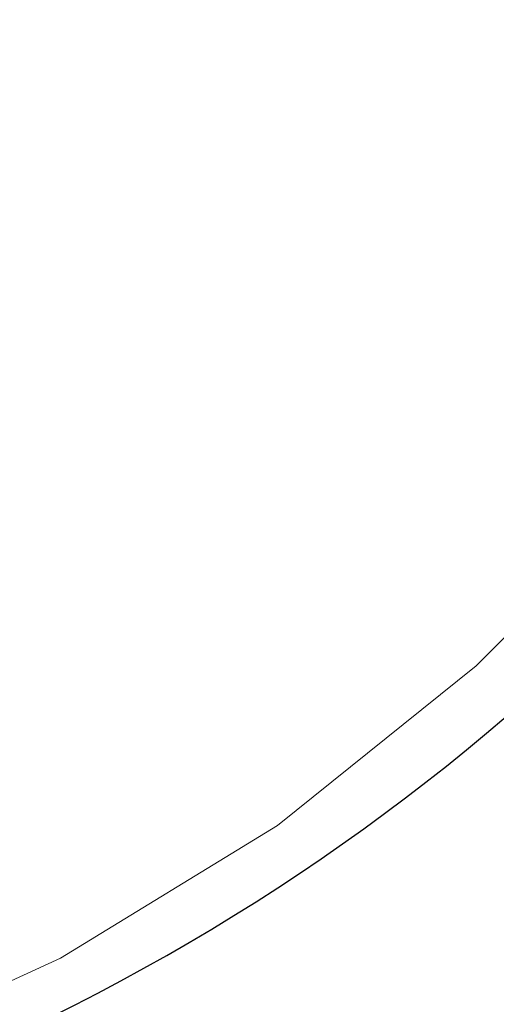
# Model space of a CAD drawing. Header units: inches. Extents: x 0 to 612, y 155 to 655.
# Tile 22 of 79: x 83.57 to 86.51, y 299.05 to 305.11. Entities that reach past the tile are written whole.
import ezdxf

# ---------------------------------------------------------------- set-up
doc = ezdxf.new("R2010")
doc.units = ezdxf.units.IN
doc.header["$MEASUREMENT"] = 0
doc.layers.add('Layer 1', color=7, linetype='Continuous')

# ---------------------------------------------------------------- blocks, each defined once
blk = doc.blocks.new('block 1612')
at = {"layer": 'Layer 1', "lineweight": 0}
for points in [[(87.4893, 302.2451)], [(86.3813, 301.1328)]]:
    blk.add_lwpolyline(points, dxfattribs=at)
blk.add_open_spline([(87.4893, 302.2451), (87.4893, 302.2451), (86.3813, 301.1328), (86.3813, 301.1328), (86.3813, 301.1328), (87.4893, 302.2451), (87.4893, 302.2451)], degree=3, knots=[0, 0, 0, 0, 1, 1, 1, 2, 2, 2, 2], dxfattribs=at)
blk = doc.blocks.new('block 1613')
at = {"layer": 'Layer 1', "lineweight": 0}
for points in [[(86.3813, 301.1328)], [(85.1582, 300.1494)]]:
    blk.add_lwpolyline(points, dxfattribs=at)
blk.add_open_spline([(86.3813, 301.1328), (86.3813, 301.1328), (85.1582, 300.1494), (85.1582, 300.1494), (85.1582, 300.1494), (86.3813, 301.1328), (86.3813, 301.1328)], degree=3, knots=[0, 0, 0, 0, 1, 1, 1, 2, 2, 2, 2], dxfattribs=at)
blk = doc.blocks.new('block 1614')
at = {"layer": 'Layer 1', "lineweight": 0}
for points in [[(85.1582, 300.1494)], [(83.8218, 299.333)]]:
    blk.add_lwpolyline(points, dxfattribs=at)
blk.add_open_spline([(85.1582, 300.1494), (85.1582, 300.1494), (83.8218, 299.333), (83.8218, 299.333), (83.8218, 299.333), (85.1582, 300.1494), (85.1582, 300.1494)], degree=3, knots=[0, 0, 0, 0, 1, 1, 1, 2, 2, 2, 2], dxfattribs=at)
blk = doc.blocks.new('block 1615')
at = {"layer": 'Layer 1', "lineweight": 0}
for points in [[(83.8218, 299.333)], [(82.3989, 298.6797)]]:
    blk.add_lwpolyline(points, dxfattribs=at)
blk.add_open_spline([(83.8218, 299.333), (83.8218, 299.333), (82.3989, 298.6797), (82.3989, 298.6797), (82.3989, 298.6797), (83.8218, 299.333), (83.8218, 299.333)], degree=3, knots=[0, 0, 0, 0, 1, 1, 1, 2, 2, 2, 2], dxfattribs=at)
blk = doc.blocks.new('block 1606')
at = {"layer": 'Layer 1'}
for name in ['block 1612', 'block 1613', 'block 1614', 'block 1615']:
    blk.add_blockref(name, (0, 0), dxfattribs=at)
blk = doc.blocks.new('block 1605')
at = {"layer": 'Layer 1'}
blk.add_blockref('block 1606', (0, 0), dxfattribs=at)
blk = doc.blocks.new('block 1711')
at = {"layer": 'Layer 1', "color": 7, "lineweight": 25}
blk.add_open_spline([(77.8296, 297.5977), (85.2031, 297.5977), (91.1802, 303.5156), (91.1802, 310.8145), (91.1802, 310.8145), (91.1802, 310.8145), (91.1802, 310.8145), (91.1802, 318.1143), (85.2031, 324.0312), (77.8296, 324.0312), (77.8296, 324.0312), (77.8296, 324.0312), (77.8296, 324.0312), (77.8296, 324.0312), (77.8296, 324.0312), (77.8296, 324.0312)], degree=3, knots=[0, 0, 0, 0, 1, 1, 1, 2, 2, 2, 3, 3, 3, 4, 4, 4, 5, 5, 5, 5], dxfattribs=at)
blk = doc.blocks.new('block 1710')
at = {"layer": 'Layer 1'}
blk.add_blockref('block 1711', (0, 0), dxfattribs=at)
blk = doc.blocks.new('block 1709')
at = {"layer": 'Layer 1'}
blk.add_blockref('block 1710', (0, 0), dxfattribs=at)
blk = doc.blocks.new('block 1792')
at = {"layer": 'Layer 1', "color": 7, "lineweight": 25}
blk.add_open_spline([(77.8296, 297.5977), (85.2031, 297.5977), (91.1802, 303.5156), (91.1802, 310.8145), (91.1802, 310.8145), (91.1802, 310.8145), (91.1802, 310.8145), (91.1802, 318.1143), (85.2031, 324.0312), (77.8296, 324.0312), (77.8296, 324.0312), (77.8296, 324.0312), (77.8296, 324.0312), (77.8296, 324.0312), (77.8296, 324.0312), (77.8296, 324.0312)], degree=3, knots=[0, 0, 0, 0, 1, 1, 1, 2, 2, 2, 3, 3, 3, 4, 4, 4, 5, 5, 5, 5], dxfattribs=at)
blk = doc.blocks.new('block 1791')
at = {"layer": 'Layer 1'}
blk.add_blockref('block 1792', (0, 0), dxfattribs=at)
blk = doc.blocks.new('block 1790')
at = {"layer": 'Layer 1'}
blk.add_blockref('block 1791', (0, 0), dxfattribs=at)
blk = doc.blocks.new('block 921')
at = {"layer": 'Layer 1'}
for name in ['block 1709', 'block 1790', 'block 1605']:
    blk.add_blockref(name, (0, 0), dxfattribs=at)
blk = doc.blocks.new('block 920')
at = {"layer": 'Layer 1'}
blk.add_blockref('block 921', (0, 0), dxfattribs=at)
blk = doc.blocks.new('block 2')
at = {"layer": 'Layer 1'}
blk.add_blockref('block 920', (0, 0), dxfattribs=at)

msp = doc.modelspace()

# ---------------------------------------------------------------- block references
at = {"layer": 'Layer 1'}
msp.add_blockref('block 2', (0, 0), dxfattribs=at)

doc.saveas('drawing.dxf')
